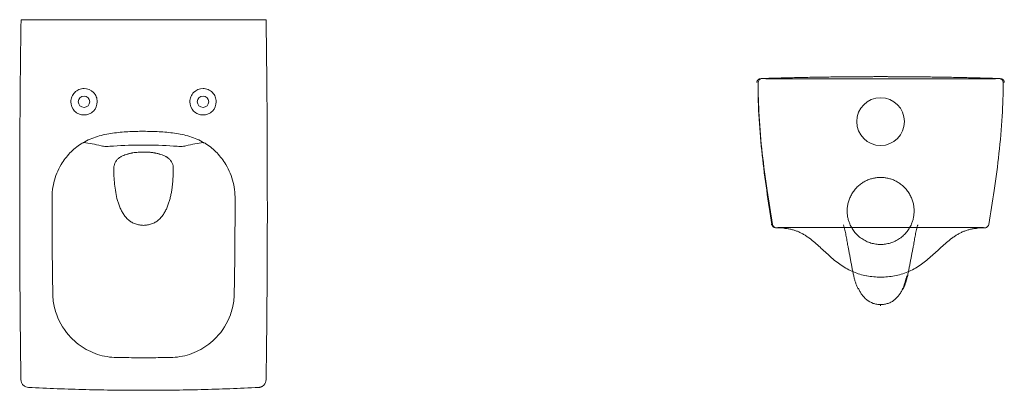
# Model space of a CAD drawing. Extents: x 1108 to 4137, y -999 to 2421.
# Tile 3 of 5: x 1284 to 2773, y 1860 to 2421. Entities that reach past the tile are written whole.
import ezdxf

# ---------------------------------------------------------------- set-up
doc = ezdxf.new("R2010")
doc.units = 0
doc.layers.add('2', color=7, linetype='CONTINUOUS')
doc.layers.add('4', color=7, linetype='CONTINUOUS')

msp = doc.modelspace()

# ---------------------------------------------------------------- linework, layer by layer
at = {"layer": '2', "color": 60, "linetype": 'Continuous', "lineweight": 13}
for p, q in [((1285.9, 2420.6), (1291.7, 2420.6)), ((1291.7, 2420.6), (1471.2, 2420.6)), ((1650.7, 2420.6), (1471.2, 2420.6)), ((1656.6, 2420.6), (1650.7, 2420.6))]:
    msp.add_line(p, q, dxfattribs=at)
at = {"layer": '2', "color": 254, "linetype": 'Continuous', "lineweight": 13}
for centre in [(1381.2, 2296.6), (1561.2, 2296.6)]:
    msp.add_ellipse(centre, major_axis=(0, -8.59), ratio=1, dxfattribs=at)
at = {"layer": '2', "color": 60, "linetype": 'Continuous', "lineweight": 13}
for points in [[(1284.2, 2247.3), (1284.5, 2300.9), (1285, 2358.7), (1285.9, 2420.6)], [(1658.3, 2247.3), (1658, 2305), (1657.4, 2362.8), (1656.6, 2420.6)], [(1562.6, 2234.7), (1559.2, 2236.7), (1552.2, 2240.2), (1541.1, 2244.2), (1529.7, 2247.1), (1518.1, 2249.1), (1506.5, 2250.4), (1494.7, 2251.3), (1483, 2251.7), (1475.2, 2251.8), (1471.2, 2251.9)], [(1283.9, 2151.7), (1283.9, 2153.8), (1283.9, 2160.6), (1283.9, 2178.8), (1284, 2204.9), (1284.1, 2227.6), (1284.2, 2240.3)], [(1284.2, 2240.3), (1284.2, 2242.6), (1284.2, 2244.9), (1284.2, 2247.3)], [(1376.9, 2232.9), (1377.7, 2233.5), (1378.7, 2234), (1379.5, 2234.3)], [(1379.5, 2234.3), (1380.2, 2234.6), (1380.9, 2234.7), (1381.3, 2234.7)], [(1563, 2234.3), (1562.2, 2234.6), (1561.6, 2234.7), (1561.2, 2234.7)], [(1565.6, 2232.9), (1564.7, 2233.5), (1563.8, 2234), (1563, 2234.3)], [(1658.3, 2240.3), (1658.3, 2242.6), (1658.3, 2244.9), (1658.3, 2247.3)], [(1658.5, 2151.7), (1658.5, 2181.2), (1658.5, 2210.7), (1658.3, 2240.3)], [(1425.7, 2229.5), (1440.8, 2230.9), (1456, 2231.1), (1471.2, 2231.1)], [(1516.7, 2229.5), (1501.7, 2230.9), (1486.5, 2231.1), (1471.2, 2231.1)], [(1429.4, 2206.4), (1429.2, 2206.1), (1429, 2205.8), (1428.8, 2205.5)], [(1506.8, 2212.6), (1507.9, 2211.9), (1508.9, 2211.1), (1509.9, 2210.2)], [(1513, 2206.4), (1513.2, 2206.1), (1513.4, 2205.8), (1513.6, 2205.5)], [(1516.1, 2187.4), (1516, 2185.3), (1515.8, 2181.2), (1515.4, 2175), (1514.8, 2168.8), (1513.9, 2162.6), (1512.8, 2156.5), (1511.4, 2150.4), (1509.7, 2144.5), (1507.7, 2138.6), (1505.2, 2132.9), (1502.2, 2127.5), (1498.5, 2122.4), (1495.6, 2119.4), (1494.1, 2118.1)], [(1284.7, 1973.5), (1284.5, 1988.3), (1284.3, 2018), (1284.1, 2062.6), (1283.9, 2107.1), (1283.9, 2136.8), (1283.9, 2151.7)], [(1657.8, 1973.5), (1658.3, 2032.9), (1658.6, 2092.3), (1658.5, 2151.7)], [(1361.2, 1940.2), (1351.8, 1950), (1344.5, 1961.7), (1339.9, 1974.5)], [(1581.3, 1940.2), (1590.7, 1950), (1598, 1961.7), (1602.6, 1974.5)], [(1289.1, 1868.3), (1288, 1869.4), (1286.3, 1872.2), (1285.8, 1875.1), (1285.8, 1876.5)], [(1297.2, 1864.6), (1295.9, 1864.7), (1293, 1865.3), (1290.3, 1867.1), (1289.1, 1868.3)], [(1471.2, 1860.3), (1456.7, 1860.3), (1427.7, 1860.5), (1384.2, 1861.3), (1340.7, 1862.7), (1311.7, 1863.9), (1297.2, 1864.6)], [(1471.2, 1860.3), (1485.7, 1860.3), (1514.8, 1860.5), (1558.3, 1861.3), (1601.8, 1862.7), (1630.8, 1863.9), (1645.3, 1864.6)], [(1653.4, 1868.3), (1655.5, 1870.5), (1656.7, 1873.4), (1656.7, 1876.5)]]:
    msp.add_open_spline(points, degree=3, dxfattribs=at)
for points, knots in [([(1401.2, 2296.6), (1401.2, 2299.2), (1400.7, 2301.8), (1398.7, 2306.6), (1397.2, 2308.9), (1391.7, 2314.4), (1386.5, 2316.6), (1378.6, 2316.6), (1376, 2316), (1371.2, 2314), (1369, 2312.6), (1365.2, 2308.8), (1363.8, 2306.6), (1361.8, 2301.8), (1361.2, 2299.2), (1361.2, 2291.3), (1363.4, 2286.1), (1368.9, 2280.6), (1371.1, 2279.1), (1376, 2277.1), (1378.6, 2276.6), (1383.9, 2276.6), (1386.5, 2277.1), (1391.3, 2279.1), (1393.5, 2280.6), (1399.1, 2286.1), (1401.2, 2291.3), (1401.2, 2296.6)], [0, 0, 0, 0, 0.0625, 0.0625, 0.125, 0.125, 0.25, 0.25, 0.3125, 0.3125, 0.375, 0.375, 0.4375, 0.4375, 0.5, 0.5, 0.625, 0.625, 0.6875, 0.6875, 0.75, 0.75, 0.8125, 0.8125, 0.875, 0.875, 1, 1, 1, 1]), ([(1541.2, 2296.6), (1541.2, 2299.2), (1541.8, 2301.8), (1543.8, 2306.6), (1545.2, 2308.9), (1550.8, 2314.4), (1556, 2316.6), (1563.8, 2316.6), (1566.5, 2316), (1571.3, 2314), (1573.5, 2312.6), (1577.2, 2308.8), (1578.7, 2306.6), (1580.7, 2301.8), (1581.2, 2299.2), (1581.2, 2291.3), (1579.1, 2286.1), (1573.5, 2280.6), (1571.3, 2279.1), (1566.5, 2277.1), (1563.9, 2276.6), (1558.6, 2276.6), (1556, 2277.1), (1551.2, 2279.1), (1548.9, 2280.6), (1543.4, 2286.1), (1541.2, 2291.3), (1541.2, 2296.6)], [0, 0, 0, 0, 0.0625, 0.0625, 0.125, 0.125, 0.25, 0.25, 0.3125, 0.3125, 0.375, 0.375, 0.4375, 0.4375, 0.5, 0.5, 0.625, 0.625, 0.6875, 0.6875, 0.75, 0.75, 0.8125, 0.8125, 0.875, 0.875, 1, 1, 1, 1]), ([(1379.8, 2234.7), (1383.2, 2236.7), (1390.3, 2240.2), (1401.4, 2244.2), (1412.8, 2247.1), (1428.2, 2249.8), (1447.7, 2251.5), (1463.4, 2251.8), (1471.2, 2251.9)], [0, 0, 0, 0, 0.125, 0.25, 0.375, 0.5, 0.75, 1, 1, 1, 1]), ([(1381.3, 2234.7), (1385.1, 2234.4), (1389.2, 2233.8), (1397.9, 2232.1), (1402.5, 2231), (1407.3, 2229.8)], [0, 0, 0, 0, 0.5, 0.5, 1, 1, 1, 1]), ([(1561.2, 2234.7), (1557.4, 2234.4), (1553.3, 2233.8), (1544.5, 2232.1), (1540, 2231), (1535.2, 2229.8)], [0, 0, 0, 0, 0.5, 0.5, 1, 1, 1, 1]), ([(1376.9, 2232.9), (1370.6, 2229), (1365, 2224.4), (1355, 2213.8), (1350.5, 2207.9), (1346.7, 2201.6)], [0, 0, 0, 0, 0.5, 0.5, 1, 1, 1, 1]), ([(1407.3, 2229.8), (1409.3, 2229.3), (1412, 2229.1), (1416.8, 2229), (1418.5, 2229.1), (1422, 2229.2), (1423.8, 2229.4), (1425.7, 2229.5)], [0, 0, 0, 0, 0.5, 0.5, 0.75, 0.75, 1, 1, 1, 1]), ([(1454.9, 2219.3), (1454.9, 2219.2), (1454.6, 2219.2), (1453.9, 2219.1), (1452.6, 2218.8), (1450.9, 2218.4), (1449.1, 2218), (1447.9, 2217.7), (1447.3, 2217.5), (1447, 2217.4), (1446.8, 2217.4), (1446.8, 2217.4)], [0, 0, 0, 0, 0.028943, 0.108908, 0.236897, 0.500804, 0.754232, 0.879582, 0.942967, 0.982812, 1, 1, 1, 1]), ([(1471.2, 2220.5), (1468.5, 2220.5), (1463.1, 2220.3), (1457.6, 2219.7), (1454.9, 2219.3), (1454.9, 2219.3)], [0, 0, 0, 0, 0.499536, 0.999072, 1, 1, 1, 1]), ([(1471.2, 2220.5), (1471.9, 2220.5), (1473.3, 2220.5), (1475.3, 2220.4), (1477.4, 2220.3), (1479.4, 2220.2), (1481.4, 2220.1), (1483.5, 2219.8), (1485.5, 2219.6), (1486.9, 2219.4), (1487.5, 2219.3), (1487.5, 2219.3)], [0, 0, 0, 0, 0.124883, 0.249767, 0.37465, 0.499534, 0.624417, 0.7493, 0.874184, 0.999067, 1, 1, 1, 1]), ([(1487.5, 2219.3), (1487.6, 2219.2), (1487.9, 2219.2), (1488.6, 2219.1), (1489.8, 2218.8), (1491.6, 2218.4), (1493.4, 2218), (1494.5, 2217.7), (1495.1, 2217.5), (1495.5, 2217.4), (1495.6, 2217.4), (1495.7, 2217.4)], [0, 0, 0, 0, 0.028951, 0.108917, 0.236917, 0.500846, 0.754296, 0.879657, 0.927922, 0.978786, 1, 1, 1, 1]), ([(1535.2, 2229.8), (1533.2, 2229.3), (1530.5, 2229.1), (1525.7, 2229), (1524, 2229.1), (1520.5, 2229.2), (1518.6, 2229.4), (1516.7, 2229.5)], [0, 0, 0, 0, 0.5, 0.5, 0.75, 0.75, 1, 1, 1, 1]), ([(1565.6, 2232.9), (1571.9, 2229), (1577.5, 2224.4), (1587.5, 2213.8), (1592, 2207.9), (1595.8, 2201.6)], [0, 0, 0, 0, 0.5, 0.5, 1, 1, 1, 1]), ([(1428.8, 2205.5), (1428.5, 2204.8), (1428.1, 2204.2), (1427.9, 2203.5), (1427.8, 2203.5)], [0, 0, 0, 0, 0.992039, 1, 1, 1, 1]), ([(1432.6, 2210.2), (1432.6, 2210.2), (1431.5, 2209.2), (1430.5, 2208), (1429.6, 2206.7), (1429.4, 2206.4)], [0, 0, 0, 0, 0.024126, 0.850191, 1, 1, 1, 1]), ([(1435.7, 2212.6), (1435.1, 2212.3), (1434.1, 2211.5), (1433.1, 2210.7), (1432.6, 2210.2)], [0, 0, 0, 0, 0.506881, 1, 1, 1, 1]), ([(1436.7, 2213.2), (1436.6, 2213.2), (1436.5, 2213.1), (1436.2, 2212.9), (1435.9, 2212.7), (1435.7, 2212.6), (1435.7, 2212.6)], [0, 0, 0, 0, 0.036269, 0.489038, 0.941806, 1, 1, 1, 1]), ([(1437.6, 2213.7), (1437.6, 2213.7), (1437.3, 2213.5), (1437, 2213.3), (1436.7, 2213.2)], [0, 0, 0, 0, 0.066153, 1, 1, 1, 1]), ([(1439.4, 2214.6), (1439.4, 2214.6), (1438.8, 2214.3), (1438.2, 2214), (1437.6, 2213.7)], [0, 0, 0, 0, 0.017378, 1, 1, 1, 1]), ([(1446.8, 2217.4), (1445.5, 2217), (1443, 2216.2), (1440.6, 2215.2), (1439.4, 2214.6)], [0, 0, 0, 0, 0.489371, 1, 1, 1, 1]), ([(1495.7, 2217.4), (1496.9, 2217), (1499.4, 2216.2), (1501.9, 2215.2), (1503.1, 2214.6)], [0, 0, 0, 0, 0.489372, 1, 1, 1, 1]), ([(1503.1, 2214.6), (1503.1, 2214.6), (1503.7, 2214.3), (1504.3, 2214), (1504.9, 2213.7)], [0, 0, 0, 0, 0.017353, 1, 1, 1, 1]), ([(1504.9, 2213.7), (1504.9, 2213.7), (1505.2, 2213.5), (1505.5, 2213.3), (1505.8, 2213.2)], [0, 0, 0, 0, 0.066095, 1, 1, 1, 1]), ([(1505.8, 2213.2), (1505.8, 2213.2), (1506.1, 2213), (1506.5, 2212.8), (1506.8, 2212.6), (1506.8, 2212.6)], [0, 0, 0, 0, 0.036233, 0.941758, 1, 1, 1, 1]), ([(1509.9, 2210.2), (1509.9, 2210.2), (1510.9, 2209.2), (1512, 2208), (1512.9, 2206.7), (1513, 2206.4)], [0, 0, 0, 0, 0.024138, 0.85019, 1, 1, 1, 1]), ([(1513.6, 2205.5), (1514, 2204.8), (1514.3, 2204.2), (1514.6, 2203.5), (1514.6, 2203.5)], [0, 0, 0, 0, 0.992032, 1, 1, 1, 1]), ([(1332.8, 2145.4), (1332.8, 2150.3), (1332.8, 2155.2), (1333.6, 2164.9), (1334.5, 2169.8), (1337.9, 2184), (1341.7, 2193.1), (1346.7, 2201.6)], [0, 0, 0, 0, 0.25, 0.25, 0.5, 0.5, 1, 1, 1, 1]), ([(1427.8, 2203.5), (1427.3, 2202.2), (1426.7, 2200.3), (1426.3, 2197.9), (1426.3, 2196.7), (1426.2, 2196), (1426.2, 2195.6), (1426.2, 2195.1), (1426.2, 2194.4), (1426.2, 2193.2), (1426.3, 2190.8), (1426.3, 2188.7), (1426.4, 2187.4)], [0, 0, 0, 0, 0.249187, 0.374323, 0.436891, 0.468174, 0.499458, 0.5151, 0.562026, 0.624594, 0.749729, 1, 1, 1, 1]), ([(1514.6, 2203.5), (1515.2, 2202.2), (1515.8, 2200.3), (1516.1, 2197.9), (1516.2, 2196.6), (1516.2, 2195.5), (1516.2, 2194.5), (1516.2, 2193.2), (1516.2, 2190.8), (1516.1, 2188.7), (1516.1, 2187.4)], [0, 0, 0, 0, 0.249187, 0.374322, 0.43689, 0.499458, 0.562026, 0.624593, 0.749729, 1, 1, 1, 1]), ([(1609.7, 2145.4), (1609.7, 2150.3), (1609.7, 2155.2), (1608.8, 2164.9), (1608, 2169.8), (1604.5, 2184), (1600.8, 2193.1), (1595.8, 2201.6)], [0, 0, 0, 0, 0.25, 0.25, 0.5, 0.5, 1, 1, 1, 1]), ([(1426.4, 2187.4), (1426.5, 2183.2), (1427, 2175), (1428.5, 2162.6), (1430.5, 2152.4), (1432.7, 2144.5), (1434.8, 2138.6), (1437.3, 2132.9), (1440.3, 2127.5), (1444, 2122.4), (1446.8, 2119.4), (1448.4, 2118.1)], [0, 0, 0, 0, 0.166669, 0.333338, 0.500007, 0.583341, 0.666675, 0.75001, 0.833344, 0.916679, 1, 1, 1, 1]), ([(1339.9, 1974.5), (1337.4, 1981.3), (1335.7, 1988.2), (1333.9, 2002.4), (1333.9, 2009.6), (1333.6, 2031), (1333.4, 2045.3), (1332.9, 2088.2), (1332.8, 2116.8), (1332.8, 2145.4)], [0, 0, 0, 0, 0.125, 0.125, 0.25, 0.25, 0.5, 0.5, 1, 1, 1, 1]), ([(1602.6, 1974.5), (1605, 1981.3), (1606.7, 1988.2), (1608.6, 2002.4), (1608.5, 2009.6), (1608.9, 2031), (1609.1, 2045.3), (1609.5, 2088.2), (1609.7, 2116.8), (1609.7, 2145.4)], [0, 0, 0, 0, 0.125, 0.125, 0.25, 0.25, 0.5, 0.5, 1, 1, 1, 1]), ([(1448.4, 2118.1), (1448.5, 2118), (1448.5, 2117.9), (1448.7, 2117.8), (1449.1, 2117.5), (1449.8, 2116.9), (1451.2, 2115.8), (1453.4, 2114.4), (1456.1, 2112.9), (1460, 2111.3), (1465, 2110.1), (1469.2, 2109.8), (1471.2, 2109.7)], [0, 0, 0, 0, 0.007812, 0.015625, 0.03125, 0.0625, 0.125, 0.25, 0.375, 0.5, 0.75, 1, 1, 1, 1]), ([(1494.1, 2118.1), (1494, 2118), (1493.9, 2117.9), (1493.7, 2117.8), (1493.4, 2117.5), (1492.7, 2116.9), (1491.3, 2115.8), (1489.1, 2114.4), (1486.3, 2112.9), (1482.5, 2111.3), (1477.5, 2110.1), (1473.3, 2109.8), (1471.2, 2109.7)], [0, 0, 0, 0, 0.007812, 0.015625, 0.03125, 0.0625, 0.125, 0.25, 0.375, 0.5, 0.75, 1, 1, 1, 1]), ([(1285.8, 1876.5), (1285.6, 1885.3), (1285.5, 1894.2), (1285.3, 1912), (1285.2, 1920.9), (1284.9, 1944.3), (1284.8, 1958.9), (1284.7, 1973.5)], [0, 0, 0, 0, 0.274748, 0.274748, 0.549496, 0.549496, 1, 1, 1, 1]), ([(1656.7, 1876.5), (1656.8, 1885.3), (1656.9, 1894.2), (1657.2, 1912), (1657.3, 1920.9), (1657.5, 1944.3), (1657.7, 1958.9), (1657.8, 1973.5)], [0, 0, 0, 0, 0.274748, 0.274748, 0.549496, 0.549496, 1, 1, 1, 1]), ([(1471.2, 1909.6), (1461.4, 1909.6), (1451.6, 1909.6), (1436.8, 1909.8), (1431.9, 1909.7), (1422.1, 1910.2), (1417.3, 1910.9), (1407.6, 1912.8), (1402.8, 1914.2), (1393.5, 1917.6), (1389, 1919.7), (1376.1, 1926.8), (1368.1, 1932.9), (1361.2, 1940.2)], [0, 0, 0, 0, 0.25, 0.25, 0.375, 0.375, 0.5, 0.5, 0.625, 0.625, 0.75, 0.75, 1, 1, 1, 1]), ([(1471.2, 1909.6), (1481.1, 1909.6), (1490.9, 1909.6), (1505.6, 1909.8), (1510.6, 1909.7), (1520.3, 1910.2), (1525.2, 1910.9), (1534.9, 1912.8), (1539.7, 1914.2), (1549, 1917.6), (1553.4, 1919.7), (1566.4, 1926.8), (1574.4, 1932.9), (1581.3, 1940.2)], [0, 0, 0, 0, 0.25, 0.25, 0.375, 0.375, 0.5, 0.5, 0.625, 0.625, 0.75, 0.75, 1, 1, 1, 1])]:
    msp.add_open_spline(points, degree=3, knots=knots, dxfattribs=at)
msp.add_rational_spline([(1645.3, 1864.6), (1648.3, 1864.8), (1651.2, 1866.1), (1653.4, 1868.3)], [0.999998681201, 0.999998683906, 0.999998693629, 0.999998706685], degree=3, dxfattribs=at)
at = {"layer": '4', "color": 254, "linetype": 'Continuous', "lineweight": 13}
for p, q in [((2439.8, 2105.3), (2428, 2106.1)), ((2732.7, 2105.3), (2744.5, 2106.1))]:
    msp.add_line(p, q, dxfattribs=at)
for start, end in [(90, 270), (270, 90)]:
    msp.add_arc((2586.2, 2266.5), 36.1, start, end, dxfattribs=at)
for centre, major_axis, start_param, end_param in [((2406.8, 2325.5), (-0.01, 6), 6.279108, 7.848112), ((2765.7, 2325.5), (0.01, 6), 4.718259, 6.287262)]:
    msp.add_ellipse(centre, major_axis=major_axis, ratio=0.999904, start_param=start_param, end_param=end_param, dxfattribs=at)
at = {"layer": '4', "color": 254, "linetype": 'Continuous', "lineweight": 13, "extrusion": (0, 0, -1)}
msp.add_ellipse((2427.6, 2112.1), major_axis=(-3.7, 4.72), ratio=0.999918, start_param=3.8695, end_param=5.217108, dxfattribs=at)
at = {"layer": '4', "color": 60, "linetype": 'Continuous', "lineweight": 13}
for points, weights in [([(2398.9, 2325.4), (2399, 2331.5), (2405, 2331.4)], [1, 0.705583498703, 0.999960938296]), ([(2586.2, 2182.1), (2512.8, 2182.1), (2538.9, 2113.4)], [0.638000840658, 0.361999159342, 0.638000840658]), ([(2633.6, 2113.4), (2659.7, 2182.1), (2586.2, 2182.1)], [0.638000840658, 0.361999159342, 0.638000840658]), ([(2538.9, 2113.4), (2551.4, 2080.8), (2586.2, 2080.8)], [0.548412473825, 0.451587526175, 0.548412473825]), ([(2586.2, 2080.8), (2621.1, 2080.8), (2633.6, 2113.4)], [0.548412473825, 0.451587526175, 0.548412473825])]:
    msp.add_rational_spline(points, weights, degree=2, dxfattribs=at)
for points in [[(2421.7, 2111.2), (2419, 2128.2), (2413.7, 2162.7), (2406.8, 2215.8), (2401.9, 2270.2), (2400.7, 2307), (2400.8, 2325.5)], [(2412.5, 2331.4), (2427, 2331.4), (2455.9, 2331.4), (2499.3, 2331.4), (2542.8, 2331.4), (2571.8, 2331.4), (2586.2, 2331.4)], [(2773.3, 2325.5), (2773.3, 2326.2), (2773.1, 2327.7), (2771.7, 2329.8), (2769.5, 2331.2), (2768, 2331.5), (2767.3, 2331.4)], [(2432.9, 2106.2), (2432.2, 2106.2), (2430.7, 2106.2), (2428.8, 2106.1), (2427.6, 2106.1), (2427.3, 2106.1), (2427.3, 2106.1)], [(2586.2, 2106.2), (2534.9, 2106.2), (2483.8, 2106.2), (2433.1, 2106.2)], [(2586.2, 2106.2), (2637.3, 2106.2), (2688.4, 2106.2), (2739.4, 2106.2)], [(2536.6, 2078.8), (2537, 2077.1), (2537.7, 2073.5), (2538.8, 2067.7), (2540, 2061.8), (2541.1, 2055.7), (2542.3, 2049.6), (2543.4, 2043.5), (2544.6, 2037.7), (2545.4, 2033.9), (2545.8, 2032.1)], [(2545.8, 2032.1), (2546.2, 2030.4), (2547.1, 2027.2), (2548.5, 2022.5), (2550.1, 2017.9), (2551.4, 2014.8), (2552.2, 2013.3)], [(2625.9, 2033.2), (2624.2, 2026.6), (2622.4, 2020.7), (2620.4, 2015.8)]]:
    msp.add_open_spline(points, degree=3, dxfattribs=at)
for points, knots in [([(2400.9, 2325.7), (2400.9, 2327.2), (2401.6, 2328.7), (2403.7, 2330.9), (2405.2, 2331.6), (2406.7, 2331.6)], [0, 0, 0, 0, 0.5, 0.5, 1, 1, 1, 1]), ([(2422.5, 2111.2), (2419.7, 2128.2), (2414.1, 2163.9), (2406.8, 2218.5), (2402, 2272.9), (2400.9, 2308.7), (2400.9, 2325.7)], [0, 0, 0, 0, 0.240183, 0.502394, 0.764605, 1, 1, 1, 1]), ([(2406.7, 2331.6), (2406.7, 2331.6), (2408.7, 2331.7), (2412.6, 2331.8), (2418.3, 2332), (2426.1, 2332.2), (2435.7, 2332.5), (2447.3, 2332.8), (2458.9, 2333), (2470.4, 2333.3), (2482, 2333.5), (2493.6, 2333.7), (2505.2, 2333.9), (2516.8, 2334), (2528.3, 2334.2), (2539.9, 2334.3), (2551.5, 2334.4), (2563.1, 2334.4), (2572.7, 2334.4), (2579.5, 2334.5), (2582.9, 2334.5), (2584.8, 2334.5), (2585.8, 2334.5), (2586.2, 2334.5)], [0, 0, 0, 0, 0.000127, 0.032381, 0.064635, 0.096889, 0.161397, 0.225905, 0.290413, 0.354921, 0.419429, 0.483937, 0.548445, 0.612953, 0.67746, 0.741968, 0.806476, 0.870984, 0.935492, 0.967746, 0.983873, 0.991937, 1, 1, 1, 1]), ([(2765.8, 2331.6), (2765.7, 2331.6), (2763.8, 2331.7), (2759.9, 2331.8), (2754.2, 2332), (2746.4, 2332.2), (2736.8, 2332.5), (2725.2, 2332.8), (2713.6, 2333), (2702.1, 2333.3), (2690.5, 2333.5), (2678.9, 2333.7), (2667.3, 2333.9), (2655.7, 2334), (2644.2, 2334.2), (2632.6, 2334.3), (2621, 2334.4), (2609.4, 2334.4), (2599.8, 2334.4), (2593, 2334.5), (2589.6, 2334.5), (2587.7, 2334.5), (2586.7, 2334.5), (2586.2, 2334.5)], [0, 0, 0, 0, 0.000127, 0.032381, 0.064635, 0.096889, 0.161397, 0.225905, 0.290413, 0.354921, 0.419429, 0.483937, 0.548445, 0.612953, 0.67746, 0.741968, 0.806476, 0.870984, 0.935492, 0.967746, 0.983873, 0.991937, 1, 1, 1, 1]), ([(2760, 2331.4), (2731.1, 2331.4), (2702.1, 2331.4), (2644.2, 2331.4), (2615.2, 2331.4), (2586.2, 2331.4)], [0, 0, 0, 0, 0.5, 0.5, 1, 1, 1, 1]), ([(2750, 2111.2), (2752.8, 2128.2), (2758.4, 2163.9), (2765.7, 2218.5), (2770.5, 2272.9), (2771.6, 2308.7), (2771.6, 2325.7)], [0, 0, 0, 0, 0.240183, 0.502394, 0.764605, 1, 1, 1, 1]), ([(2771.6, 2325.7), (2771.6, 2327.2), (2770.9, 2328.7), (2768.8, 2330.9), (2767.3, 2331.6), (2765.8, 2331.6)], [0, 0, 0, 0, 0.5, 0.5, 1, 1, 1, 1]), ([(2422.5, 2111.2), (2422.1, 2111.2), (2421.6, 2111.2), (2420.9, 2111.2), (2420.6, 2111.2), (2420.5, 2111.2), (2420.5, 2111.1), (2420.5, 2111.1), (2420.5, 2111.1), (2420.5, 2111.1), (2420.6, 2111.1), (2420.9, 2111.2), (2421.4, 2111.2), (2421.7, 2111.2), (2421.7, 2111.2)], [0, 0, 0, 0, 0.140199, 0.280398, 0.420597, 0.490697, 0.525746, 0.560796, 0.595846, 0.630896, 0.700995, 0.841194, 0.981393, 1, 1, 1, 1]), ([(2428, 2106.1), (2426.6, 2106.2), (2425.4, 2106.8), (2423.4, 2108.6), (2422.7, 2109.8), (2422.5, 2111.2)], [0, 0, 0, 0, 0.5, 0.5, 1, 1, 1, 1]), ([(2474.1, 2093.3), (2472.7, 2094.2), (2469.7, 2096.1), (2465.1, 2098.6), (2460.3, 2100.7), (2455.3, 2102.5), (2451.1, 2103.6), (2447.6, 2104.3), (2445.5, 2104.7), (2443.7, 2104.9), (2442.4, 2105.1), (2441.3, 2105.2), (2440.5, 2105.3), (2440, 2105.3), (2439.8, 2105.3)], [0, 0, 0, 0, 0.141212, 0.284343, 0.427475, 0.570606, 0.713737, 0.785303, 0.856869, 0.892651, 0.928434, 0.964217, 0.982109, 1, 1, 1, 1]), ([(2530, 2110.4), (2530.4, 2109.2), (2531.2, 2106.6), (2532.2, 2102.6), (2533.1, 2098.7), (2534.1, 2093.4), (2535.3, 2086.8), (2536.2, 2081.5), (2536.6, 2078.8)], [0, 0, 0, 0, 0.125, 0.25, 0.375, 0.5, 0.75, 1, 1, 1, 1]), ([(2642.5, 2110.4), (2642.4, 2110.1), (2642.2, 2109.6), (2641.8, 2108.4), (2641.2, 2106.3), (2640.4, 2103.2), (2639.6, 2099.3), (2638.5, 2094), (2637.2, 2087.2), (2636.3, 2081.6), (2635.9, 2078.8)], [0, 0, 0, 0, 0.03125, 0.0625, 0.125, 0.25, 0.375, 0.5, 0.75, 1, 1, 1, 1]), ([(2698.4, 2093.3), (2699.8, 2094.2), (2702.8, 2096.1), (2707.4, 2098.6), (2712.2, 2100.7), (2717.2, 2102.5), (2721.4, 2103.6), (2724.9, 2104.3), (2727, 2104.7), (2728.8, 2104.9), (2730.1, 2105.1), (2731.2, 2105.2), (2732, 2105.3), (2732.5, 2105.3), (2732.7, 2105.3)], [0, 0, 0, 0, 0.141212, 0.284343, 0.427475, 0.570606, 0.713737, 0.785303, 0.856869, 0.892651, 0.928434, 0.964217, 0.982109, 1, 1, 1, 1]), ([(2739.6, 2106.2), (2741.1, 2106.2), (2742.5, 2106.2), (2744.6, 2106.1), (2745.2, 2106.1), (2745.2, 2106.1)], [0, 0, 0, 0, 0.5, 0.5, 1, 1, 1, 1]), ([(2744.5, 2106.1), (2745.9, 2106.2), (2747.1, 2106.8), (2749.1, 2108.6), (2749.8, 2109.8), (2750, 2111.2)], [0, 0, 0, 0, 0.5, 0.5, 1, 1, 1, 1]), ([(2565.1, 2033.3), (2561.7, 2033.9), (2554.9, 2035.6), (2545, 2039.1), (2535.6, 2043.7), (2526.6, 2049.2), (2518.1, 2055.5), (2510.1, 2062.3), (2502.3, 2069.5), (2494.6, 2076.7), (2486.8, 2083.7), (2480, 2089.3), (2475.6, 2092.3), (2474.1, 2093.3)], [0, 0, 0, 0, 0.094002, 0.189303, 0.284604, 0.379905, 0.475206, 0.570507, 0.665808, 0.761109, 0.85641, 0.951711, 1, 1, 1, 1]), ([(2607.3, 2033.3), (2610.8, 2033.9), (2617.5, 2035.6), (2627.4, 2039.1), (2636.9, 2043.7), (2645.9, 2049.2), (2654.4, 2055.5), (2662.4, 2062.3), (2670.2, 2069.5), (2677.9, 2076.7), (2685.7, 2083.7), (2692.5, 2089.3), (2696.9, 2092.3), (2698.4, 2093.3)], [0, 0, 0, 0, 0.094002, 0.189303, 0.284604, 0.379905, 0.475206, 0.570507, 0.665808, 0.761109, 0.85641, 0.951711, 1, 1, 1, 1]), ([(2635.9, 2078.8), (2635.5, 2077.1), (2634.8, 2073.5), (2633.7, 2067.7), (2632.5, 2061.8), (2631.4, 2055.7), (2630.4, 2050.6), (2629.6, 2046.6), (2629.1, 2043.6), (2628.5, 2040.6), (2627.9, 2037.7), (2627.4, 2035.3), (2627, 2033.4), (2626.8, 2032.5), (2626.7, 2032.1)], [0, 0, 0, 0, 0.125, 0.25, 0.375, 0.5, 0.625, 0.6875, 0.75, 0.8125, 0.875, 0.9375, 0.96875, 1, 1, 1, 1]), ([(2586.2, 2031.5), (2582.7, 2031.5), (2575.7, 2031.7), (2568.7, 2032.7), (2565.2, 2033.3), (2565.1, 2033.3)], [0, 0, 0, 0, 0.496617, 0.993233, 1, 1, 1, 1]), ([(2586.2, 2031.5), (2589.8, 2031.5), (2596.8, 2031.7), (2603.8, 2032.7), (2607.3, 2033.3), (2607.3, 2033.3)], [0, 0, 0, 0, 0.496617, 0.993233, 1, 1, 1, 1]), ([(2626.7, 2032.1), (2626.3, 2030.4), (2625.4, 2027.2), (2624, 2022.5), (2622.4, 2017.9), (2621, 2014.8), (2620.3, 2013.3)], [0, 0, 0, 0, 0.250001, 0.500002, 0.750003, 1, 1, 1, 1]), ([(2586.2, 1990), (2586.2, 1990), (2586.2, 1990), (2586.1, 1990), (2585.8, 1990), (2585.4, 1990), (2584.6, 1990), (2582.9, 1990.1), (2579.5, 1990.4), (2573, 1992.1), (2564.7, 1996.8), (2558.6, 2003.6), (2555.3, 2008.9), (2553.7, 2012.1), (2553, 2013.8), (2552.6, 2014.6)], [0, 0, 0, 0, 0.000924, 0.003018, 0.007751, 0.015545, 0.031199, 0.062607, 0.125328, 0.250392, 0.499631, 0.749449, 0.874664, 0.937275, 1, 1, 1, 1]), ([(2586.3, 1990), (2586.7, 1990), (2587.7, 1990), (2589.6, 1990.1), (2593, 1990.4), (2597.6, 1991.6), (2602.8, 1993.9), (2607.5, 1997.1), (2611.5, 2000.9), (2614.8, 2005.1), (2617.2, 2008.9), (2618.6, 2011.7), (2619.3, 2013.1), (2619.6, 2014), (2619.8, 2014.4), (2619.9, 2014.6)], [0, 0, 0, 0, 0.03125, 0.062501, 0.125002, 0.250003, 0.375005, 0.500006, 0.625008, 0.750009, 0.875011, 0.937511, 0.968762, 0.984387, 1, 1, 1, 1]), ([(2586.2, 1990), (2586.2, 1989.9), (2586.2, 1989.7), (2586.2, 1989.5), (2586.2, 1989.3), (2586.2, 1989.1), (2586.2, 1989.1), (2586.2, 1989), (2586.2, 1989), (2586.2, 1988.8), (2586.2, 1988.6), (2586.2, 1988.4), (2586.2, 1988.2), (2586.2, 1988.1), (2586.2, 1988.1), (2586.2, 1988.1), (2586.2, 1988.2), (2586.2, 1988.3), (2586.2, 1988.5), (2586.2, 1988.5), (2586.2, 1988.6), (2586.2, 1988.7), (2586.2, 1988.7), (2586.2, 1988.7), (2586.2, 1988.8), (2586.2, 1988.8), (2586.2, 1988.8)], [0, 0, 0, 0, 0.0625, 0.125, 0.1875, 0.21875, 0.234375, 0.242188, 0.25, 0.3125, 0.375, 0.5, 0.5625, 0.625, 0.6875, 0.75, 0.8125, 0.875, 0.90625, 0.9375, 0.953125, 0.960938, 0.96875, 0.976562, 0.984375, 1, 1, 1, 1])]:
    msp.add_open_spline(points, degree=3, knots=knots, dxfattribs=at)

doc.saveas('drawing.dxf')
